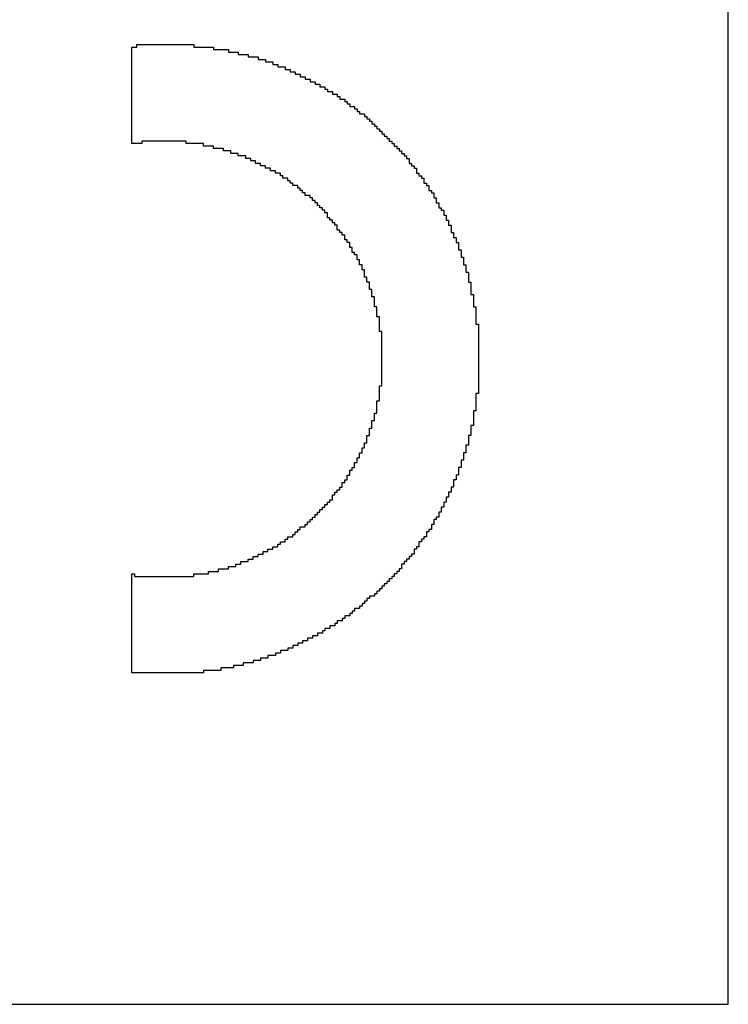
# Model space of a CAD drawing. Header units: millimetres. Extents: x -0.08 to 3.17, y -0.08 to 4.88.
# Tile 208 of 256: x 1.47 to 1.58, y 3.52 to 3.68. Entities that reach past the tile are written whole.
import ezdxf

# ---------------------------------------------------------------- set-up
doc = ezdxf.new("R2010")
doc.units = ezdxf.units.MM
doc.header["$MEASUREMENT"] = 0
doc.layers.add('BottomOverlay', color=54, linetype='Continuous')

msp = doc.modelspace()

# ---------------------------------------------------------------- linework, layer by layer
at = {"layer": 'BottomOverlay'}
for p, q in [((1.58428, 3.51901), (1.58428, 3.72728)), ((1.4841, 3.66368), (1.4841, 3.67989)), ((1.4841, 3.67989), (1.48493, 3.67989)), ((1.48493, 3.67989), (1.48493, 3.68031)), ((1.48493, 3.68031), (1.49449, 3.68031)), ((1.49449, 3.68031), (1.49449, 3.67989)), ((1.49449, 3.67989), (1.49781, 3.67989)), ((1.49781, 3.67989), (1.49781, 3.67948)), ((1.49781, 3.67948), (1.50031, 3.67948)), ((1.50031, 3.67948), (1.50031, 3.67906)), ((1.50031, 3.67906), (1.50197, 3.67906)), ((1.50197, 3.67906), (1.50197, 3.67865)), ((1.50197, 3.67865), (1.50363, 3.67865)), ((1.50363, 3.67865), (1.50363, 3.67823)), ((1.50363, 3.67823), (1.5053, 3.67823)), ((1.5053, 3.67823), (1.5053, 3.67781)), ((1.5053, 3.67781), (1.50654, 3.67781)), ((1.50654, 3.67781), (1.50654, 3.6774)), ((1.50654, 3.6774), (1.50779, 3.6774)), ((1.50779, 3.6774), (1.50779, 3.67698)), ((1.50779, 3.67698), (1.50862, 3.67698)), ((1.50862, 3.67698), (1.50862, 3.67657)), ((1.50862, 3.67657), (1.50987, 3.67657)), ((1.50987, 3.67657), (1.50987, 3.67615)), ((1.50987, 3.67615), (1.5107, 3.67615)), ((1.5107, 3.67615), (1.5107, 3.67574)), ((1.5107, 3.67574), (1.51153, 3.67574)), ((1.51153, 3.67574), (1.51153, 3.67532)), ((1.51153, 3.67532), (1.51236, 3.67532)), ((1.51236, 3.67532), (1.51236, 3.6749)), ((1.51236, 3.6749), (1.5132, 3.6749)), ((1.5132, 3.6749), (1.5132, 3.67449)), ((1.5132, 3.67449), (1.51403, 3.67449)), ((1.51403, 3.67449), (1.51403, 3.67407)), ((1.51403, 3.67407), (1.51486, 3.67407)), ((1.51486, 3.67407), (1.51486, 3.67366)), ((1.51486, 3.67366), (1.51569, 3.67366)), ((1.51569, 3.67366), (1.51569, 3.67324)), ((1.51569, 3.67324), (1.51652, 3.67324)), ((1.51652, 3.67324), (1.51652, 3.67283)), ((1.51652, 3.67283), (1.51694, 3.67283)), ((1.51694, 3.67283), (1.51694, 3.67241)), ((1.51694, 3.67241), (1.51777, 3.67241)), ((1.51777, 3.67241), (1.51777, 3.67199)), ((1.51777, 3.67199), (1.5186, 3.67199)), ((1.5186, 3.67199), (1.5186, 3.67158)), ((1.5186, 3.67158), (1.51902, 3.67158)), ((1.51902, 3.67158), (1.51902, 3.67116)), ((1.51902, 3.67116), (1.51985, 3.67116)), ((1.51985, 3.67116), (1.51985, 3.67075)), ((1.51985, 3.67075), (1.52026, 3.67075)), ((1.52026, 3.67075), (1.52026, 3.67033)), ((1.52026, 3.67033), (1.52068, 3.67033)), ((1.52068, 3.67033), (1.52068, 3.66992)), ((1.52068, 3.66992), (1.52151, 3.66992)), ((1.52151, 3.66992), (1.52151, 3.6695)), ((1.52151, 3.6695), (1.52193, 3.6695)), ((1.52193, 3.6695), (1.52193, 3.66908)), ((1.52193, 3.66908), (1.52234, 3.66908)), ((1.52234, 3.66908), (1.52234, 3.66867)), ((1.52234, 3.66867), (1.52317, 3.66867)), ((1.52317, 3.66867), (1.52317, 3.66825)), ((1.52317, 3.66825), (1.52359, 3.66825)), ((1.52359, 3.66825), (1.52359, 3.66784)), ((1.52359, 3.66784), (1.524, 3.66784)), ((1.524, 3.66784), (1.524, 3.66742)), ((1.524, 3.66742), (1.52442, 3.66742)), ((1.52442, 3.66742), (1.52442, 3.66701)), ((1.52442, 3.66701), (1.52484, 3.66701)), ((1.52484, 3.66701), (1.52484, 3.66659)), ((1.52484, 3.66659), (1.52525, 3.66659)), ((1.52525, 3.66659), (1.52525, 3.66617)), ((1.52525, 3.66617), (1.52567, 3.66617)), ((1.52567, 3.66617), (1.52567, 3.66576)), ((1.52567, 3.66576), (1.52608, 3.66576)), ((1.52608, 3.66576), (1.52608, 3.66534)), ((1.49324, 3.6641), (1.48576, 3.6641)), ((1.48576, 3.6641), (1.48576, 3.66368)), ((1.49324, 3.66368), (1.49324, 3.6641)), ((1.52608, 3.66534), (1.5265, 3.66534)), ((1.5265, 3.66534), (1.5265, 3.66493)), ((1.5265, 3.66493), (1.52691, 3.66493)), ((1.52691, 3.66493), (1.52691, 3.66451)), ((1.52691, 3.66451), (1.52733, 3.66451)), ((1.52733, 3.66451), (1.52733, 3.6641)), ((1.52733, 3.6641), (1.52775, 3.6641)), ((1.52775, 3.6641), (1.52775, 3.66368)), ((1.48576, 3.66368), (1.4841, 3.66368)), ((1.49615, 3.66368), (1.49324, 3.66368)), ((1.49615, 3.66326), (1.49615, 3.66368)), ((1.49781, 3.66326), (1.49615, 3.66326)), ((1.49781, 3.66285), (1.49781, 3.66326)), ((1.49948, 3.66285), (1.49781, 3.66285)), ((1.49948, 3.66243), (1.49948, 3.66285)), ((1.50072, 3.66243), (1.49948, 3.66243)), ((1.50072, 3.66202), (1.50072, 3.66243)), ((1.52775, 3.66368), (1.52816, 3.66368)), ((1.52816, 3.66368), (1.52816, 3.66326)), ((1.52816, 3.66326), (1.52858, 3.66326)), ((1.52858, 3.66326), (1.52858, 3.66285)), ((1.52858, 3.66285), (1.52899, 3.66285)), ((1.52899, 3.66285), (1.52899, 3.66243)), ((1.52899, 3.66243), (1.52941, 3.66243)), ((1.52941, 3.66243), (1.52941, 3.66202)), ((1.50197, 3.66202), (1.50072, 3.66202)), ((1.50197, 3.6616), (1.50197, 3.66202)), ((1.50322, 3.6616), (1.50197, 3.6616)), ((1.50322, 3.66119), (1.50322, 3.6616)), ((1.50405, 3.66119), (1.50322, 3.66119)), ((1.50405, 3.66077), (1.50405, 3.66119)), ((1.50488, 3.66077), (1.50405, 3.66077)), ((1.50488, 3.66035), (1.50488, 3.66077)), ((1.52941, 3.66202), (1.52982, 3.66202)), ((1.52982, 3.66202), (1.52982, 3.6616)), ((1.52982, 3.6616), (1.53024, 3.6616)), ((1.53024, 3.6616), (1.53024, 3.66119)), ((1.53024, 3.66119), (1.53066, 3.66119)), ((1.53066, 3.66119), (1.53066, 3.66035)), ((1.50571, 3.66035), (1.50488, 3.66035)), ((1.50571, 3.65994), (1.50571, 3.66035)), ((1.50654, 3.65994), (1.50571, 3.65994)), ((1.50654, 3.65952), (1.50654, 3.65994)), ((1.50738, 3.65952), (1.50654, 3.65952)), ((1.50738, 3.65911), (1.50738, 3.65952)), ((1.50821, 3.65911), (1.50738, 3.65911)), ((1.50821, 3.65869), (1.50821, 3.65911)), ((1.53066, 3.66035), (1.53107, 3.66035)), ((1.53107, 3.66035), (1.53107, 3.65994)), ((1.53107, 3.65994), (1.53149, 3.65994)), ((1.53149, 3.65994), (1.53149, 3.65952)), ((1.53149, 3.65952), (1.5319, 3.65952)), ((1.5319, 3.65952), (1.5319, 3.65869)), ((1.50904, 3.65869), (1.50821, 3.65869)), ((1.50904, 3.65828), (1.50904, 3.65869)), ((1.50945, 3.65828), (1.50904, 3.65828)), ((1.50945, 3.65786), (1.50945, 3.65828)), ((1.51029, 3.65786), (1.50945, 3.65786)), ((1.51029, 3.65744), (1.51029, 3.65786)), ((1.5107, 3.65744), (1.51029, 3.65744)), ((1.5107, 3.65703), (1.5107, 3.65744)), ((1.5319, 3.65869), (1.53232, 3.65869)), ((1.53232, 3.65869), (1.53232, 3.65828)), ((1.53232, 3.65828), (1.53273, 3.65828)), ((1.53273, 3.65828), (1.53273, 3.65786)), ((1.53273, 3.65786), (1.53315, 3.65786)), ((1.53315, 3.65786), (1.53315, 3.65703)), ((1.51112, 3.65703), (1.5107, 3.65703)), ((1.51112, 3.65661), (1.51112, 3.65703)), ((1.51195, 3.65661), (1.51112, 3.65661)), ((1.51195, 3.6562), (1.51195, 3.65661)), ((1.51236, 3.6562), (1.51195, 3.6562)), ((1.51236, 3.65578), (1.51236, 3.6562)), ((1.51278, 3.65578), (1.51236, 3.65578)), ((1.51278, 3.65537), (1.51278, 3.65578)), ((1.53315, 3.65703), (1.53357, 3.65703)), ((1.53357, 3.65703), (1.53357, 3.65661)), ((1.53357, 3.65661), (1.53398, 3.65661)), ((1.53398, 3.65661), (1.53398, 3.65578)), ((1.53398, 3.65578), (1.5344, 3.65578)), ((1.5344, 3.65578), (1.5344, 3.65537)), ((1.5132, 3.65537), (1.51278, 3.65537)), ((1.5132, 3.65495), (1.5132, 3.65537)), ((1.51403, 3.65495), (1.5132, 3.65495)), ((1.51403, 3.65453), (1.51403, 3.65495)), ((1.51444, 3.65453), (1.51403, 3.65453)), ((1.51444, 3.65412), (1.51444, 3.65453)), ((1.51486, 3.65412), (1.51444, 3.65412)), ((1.51486, 3.6537), (1.51486, 3.65412)), ((1.5344, 3.65537), (1.53481, 3.65537)), ((1.53481, 3.65537), (1.53481, 3.65453)), ((1.53481, 3.65453), (1.53523, 3.65453)), ((1.53523, 3.65453), (1.53523, 3.6537)), ((1.51527, 3.6537), (1.51486, 3.6537)), ((1.51527, 3.65329), (1.51527, 3.6537)), ((1.51569, 3.65329), (1.51527, 3.65329)), ((1.51569, 3.65287), (1.51569, 3.65329)), ((1.51611, 3.65287), (1.51569, 3.65287)), ((1.51611, 3.65246), (1.51611, 3.65287)), ((1.51652, 3.65246), (1.51611, 3.65246)), ((1.51652, 3.65204), (1.51652, 3.65246)), ((1.53523, 3.6537), (1.53564, 3.6537)), ((1.53564, 3.6537), (1.53564, 3.65287)), ((1.53564, 3.65287), (1.53606, 3.65287)), ((1.53606, 3.65287), (1.53606, 3.65246)), ((1.53606, 3.65246), (1.53648, 3.65246)), ((1.53648, 3.65246), (1.53648, 3.65162)), ((1.51694, 3.65204), (1.51652, 3.65204)), ((1.51694, 3.65121), (1.51694, 3.65204)), ((1.51735, 3.65121), (1.51694, 3.65121)), ((1.51735, 3.65079), (1.51735, 3.65121)), ((1.51777, 3.65079), (1.51735, 3.65079)), ((1.51777, 3.65038), (1.51777, 3.65079)), ((1.53648, 3.65162), (1.53689, 3.65162)), ((1.53689, 3.65162), (1.53689, 3.65079)), ((1.53689, 3.65079), (1.53731, 3.65079)), ((1.53731, 3.65079), (1.53731, 3.64996)), ((1.51818, 3.65038), (1.51777, 3.65038)), ((1.51818, 3.64996), (1.51818, 3.65038)), ((1.5186, 3.64996), (1.51818, 3.64996)), ((1.5186, 3.64913), (1.5186, 3.64996)), ((1.51902, 3.64913), (1.5186, 3.64913)), ((1.51902, 3.64871), (1.51902, 3.64913)), ((1.53731, 3.64996), (1.53772, 3.64996)), ((1.53772, 3.64996), (1.53772, 3.64871)), ((1.51943, 3.64871), (1.51902, 3.64871)), ((1.51943, 3.6483), (1.51943, 3.64871)), ((1.51985, 3.6483), (1.51943, 3.6483)), ((1.51985, 3.64747), (1.51985, 3.6483)), ((1.52026, 3.64747), (1.51985, 3.64747)), ((1.52026, 3.64705), (1.52026, 3.64747)), ((1.53772, 3.64871), (1.53814, 3.64871)), ((1.53814, 3.64871), (1.53814, 3.64788)), ((1.53814, 3.64788), (1.53855, 3.64788)), ((1.53855, 3.64788), (1.53855, 3.64705)), ((1.52068, 3.64705), (1.52026, 3.64705)), ((1.52068, 3.64622), (1.52068, 3.64705)), ((1.52109, 3.64622), (1.52068, 3.64622)), ((1.52109, 3.64539), (1.52109, 3.64622)), ((1.53855, 3.64705), (1.53897, 3.64705)), ((1.53897, 3.64705), (1.53897, 3.6458)), ((1.53897, 3.6458), (1.53939, 3.6458)), ((1.53939, 3.6458), (1.53939, 3.64456)), ((1.52151, 3.64539), (1.52109, 3.64539)), ((1.52151, 3.64497), (1.52151, 3.64539)), ((1.52193, 3.64497), (1.52151, 3.64497)), ((1.52193, 3.64414), (1.52193, 3.64497)), ((1.52234, 3.64414), (1.52193, 3.64414)), ((1.52234, 3.64331), (1.52234, 3.64414)), ((1.53939, 3.64456), (1.5398, 3.64456)), ((1.5398, 3.64456), (1.5398, 3.64331)), ((1.52276, 3.64331), (1.52234, 3.64331)), ((1.52276, 3.64248), (1.52276, 3.64331)), ((1.52317, 3.64248), (1.52276, 3.64248)), ((1.52317, 3.64123), (1.52317, 3.64248)), ((1.5398, 3.64331), (1.54022, 3.64331)), ((1.54022, 3.64331), (1.54022, 3.64206)), ((1.52359, 3.64123), (1.52317, 3.64123)), ((1.52359, 3.6404), (1.52359, 3.64123)), ((1.54022, 3.64206), (1.54063, 3.64206)), ((1.54063, 3.64206), (1.54063, 3.6404)), ((1.524, 3.6404), (1.52359, 3.6404)), ((1.524, 3.63915), (1.524, 3.6404)), ((1.52442, 3.63915), (1.524, 3.63915)), ((1.52442, 3.63791), (1.52442, 3.63915)), ((1.54063, 3.6404), (1.54105, 3.6404)), ((1.54105, 3.6404), (1.54105, 3.63832)), ((1.52484, 3.63791), (1.52442, 3.63791)), ((1.52484, 3.63624), (1.52484, 3.63791)), ((1.54105, 3.63832), (1.54146, 3.63832)), ((1.54146, 3.63832), (1.54146, 3.63624)), ((1.52525, 3.63624), (1.52484, 3.63624)), ((1.52525, 3.63458), (1.52525, 3.63624)), ((1.54146, 3.63624), (1.54188, 3.63624)), ((1.54188, 3.63624), (1.54188, 3.63333)), ((1.52567, 3.63458), (1.52525, 3.63458)), ((1.52567, 3.63209), (1.52567, 3.63458)), ((1.54188, 3.63333), (1.5423, 3.63333)), ((1.5423, 3.63333), (1.5423, 3.62169)), ((1.52608, 3.63209), (1.52567, 3.63209)), ((1.52608, 3.62294), (1.52608, 3.63209)), ((1.52567, 3.62045), (1.52567, 3.62294)), ((1.52567, 3.62294), (1.52608, 3.62294)), ((1.5423, 3.62169), (1.54188, 3.62169)), ((1.54188, 3.62169), (1.54188, 3.61878)), ((1.52525, 3.61837), (1.52525, 3.62045)), ((1.52525, 3.62045), (1.52567, 3.62045)), ((1.52484, 3.61712), (1.52484, 3.61837)), ((1.52484, 3.61837), (1.52525, 3.61837)), ((1.54188, 3.61878), (1.54146, 3.61878)), ((1.54146, 3.61878), (1.54146, 3.61629)), ((1.524, 3.61463), (1.524, 3.61587)), ((1.524, 3.61587), (1.52442, 3.61587)), ((1.52442, 3.61587), (1.52442, 3.61712)), ((1.52442, 3.61712), (1.52484, 3.61712)), ((1.54146, 3.61629), (1.54105, 3.61629)), ((1.54105, 3.61629), (1.54105, 3.61463)), ((1.52359, 3.61338), (1.52359, 3.61463)), ((1.52359, 3.61463), (1.524, 3.61463)), ((1.54105, 3.61463), (1.54063, 3.61463)), ((1.54063, 3.61463), (1.54063, 3.61296)), ((1.52276, 3.61172), (1.52276, 3.61255)), ((1.52276, 3.61255), (1.52317, 3.61255)), ((1.52317, 3.61255), (1.52317, 3.61338)), ((1.52317, 3.61338), (1.52359, 3.61338)), ((1.54063, 3.61296), (1.54022, 3.61296)), ((1.54022, 3.61296), (1.54022, 3.61172)), ((1.52234, 3.61088), (1.52234, 3.61172)), ((1.52234, 3.61172), (1.52276, 3.61172)), ((1.54022, 3.61172), (1.5398, 3.61172)), ((1.5398, 3.61172), (1.5398, 3.61047)), ((1.52151, 3.60922), (1.52151, 3.61005)), ((1.52151, 3.61005), (1.52193, 3.61005)), ((1.52193, 3.61005), (1.52193, 3.61088)), ((1.52193, 3.61088), (1.52234, 3.61088)), ((1.5398, 3.61047), (1.53939, 3.61047)), ((1.53939, 3.61047), (1.53939, 3.60922)), ((1.52026, 3.60714), (1.52026, 3.60797)), ((1.52026, 3.60797), (1.52068, 3.60797)), ((1.52068, 3.60797), (1.52068, 3.60881)), ((1.52068, 3.60881), (1.52109, 3.60881)), ((1.52109, 3.60881), (1.52109, 3.60922)), ((1.52109, 3.60922), (1.52151, 3.60922)), ((1.53897, 3.60797), (1.53855, 3.60797)), ((1.53855, 3.60797), (1.53855, 3.60714)), ((1.53939, 3.60922), (1.53897, 3.60922)), ((1.53897, 3.60922), (1.53897, 3.60797)), ((1.51943, 3.6059), (1.51943, 3.60673)), ((1.51943, 3.60673), (1.51985, 3.60673)), ((1.51985, 3.60673), (1.51985, 3.60714)), ((1.51985, 3.60714), (1.52026, 3.60714)), ((1.53855, 3.60714), (1.53814, 3.60714)), ((1.53814, 3.60714), (1.53814, 3.6059)), ((1.51777, 3.60382), (1.51777, 3.60465)), ((1.51777, 3.60465), (1.51818, 3.60465)), ((1.51818, 3.60465), (1.51818, 3.60506)), ((1.51818, 3.60506), (1.5186, 3.60506)), ((1.5186, 3.60506), (1.5186, 3.60548)), ((1.5186, 3.60548), (1.51902, 3.60548)), ((1.51902, 3.60548), (1.51902, 3.6059)), ((1.51902, 3.6059), (1.51943, 3.6059)), ((1.53772, 3.60506), (1.53731, 3.60506)), ((1.53731, 3.60506), (1.53731, 3.60423)), ((1.53814, 3.6059), (1.53772, 3.6059)), ((1.53772, 3.6059), (1.53772, 3.60506)), ((1.51652, 3.60257), (1.51652, 3.60299)), ((1.51652, 3.60299), (1.51694, 3.60299)), ((1.51694, 3.60299), (1.51694, 3.6034)), ((1.51694, 3.6034), (1.51735, 3.6034)), ((1.51735, 3.6034), (1.51735, 3.60382)), ((1.51735, 3.60382), (1.51777, 3.60382)), ((1.53689, 3.6034), (1.53648, 3.6034)), ((1.53648, 3.6034), (1.53648, 3.60257)), ((1.53731, 3.60423), (1.53689, 3.60423)), ((1.53689, 3.60423), (1.53689, 3.6034)), ((1.51486, 3.60091), (1.51486, 3.60132)), ((1.51486, 3.60132), (1.51527, 3.60132)), ((1.51527, 3.60132), (1.51527, 3.60174)), ((1.51527, 3.60174), (1.51569, 3.60174)), ((1.51569, 3.60174), (1.51569, 3.60215)), ((1.51569, 3.60215), (1.51611, 3.60215)), ((1.51611, 3.60215), (1.51611, 3.60257)), ((1.51611, 3.60257), (1.51652, 3.60257)), ((1.53606, 3.60174), (1.53564, 3.60174)), ((1.53564, 3.60174), (1.53564, 3.60091)), ((1.53648, 3.60257), (1.53606, 3.60257)), ((1.53606, 3.60257), (1.53606, 3.60174)), ((1.5132, 3.59924), (1.5132, 3.59966)), ((1.5132, 3.59966), (1.51361, 3.59966)), ((1.51361, 3.59966), (1.51361, 3.60008)), ((1.51361, 3.60008), (1.51403, 3.60008)), ((1.51403, 3.60008), (1.51403, 3.60049)), ((1.51403, 3.60049), (1.51444, 3.60049)), ((1.51444, 3.60049), (1.51444, 3.60091)), ((1.51444, 3.60091), (1.51486, 3.60091)), ((1.53481, 3.59966), (1.5344, 3.59966)), ((1.5344, 3.59966), (1.5344, 3.59883)), ((1.53523, 3.60049), (1.53481, 3.60049)), ((1.53481, 3.60049), (1.53481, 3.59966)), ((1.53564, 3.60091), (1.53523, 3.60091)), ((1.53523, 3.60091), (1.53523, 3.60049)), ((1.51112, 3.59758), (1.51112, 3.598)), ((1.51112, 3.598), (1.51153, 3.598)), ((1.51153, 3.598), (1.51153, 3.59841)), ((1.51153, 3.59841), (1.51195, 3.59841)), ((1.51195, 3.59841), (1.51195, 3.59883)), ((1.51195, 3.59883), (1.51236, 3.59883)), ((1.51236, 3.59883), (1.51236, 3.59924)), ((1.51236, 3.59924), (1.5132, 3.59924)), ((1.53398, 3.59841), (1.53357, 3.59841)), ((1.53357, 3.59841), (1.53357, 3.59758)), ((1.5344, 3.59883), (1.53398, 3.59883)), ((1.53398, 3.59883), (1.53398, 3.59841)), ((1.50862, 3.59592), (1.50862, 3.59633)), ((1.50862, 3.59633), (1.50904, 3.59633)), ((1.50904, 3.59633), (1.50904, 3.59675)), ((1.50904, 3.59675), (1.50987, 3.59675)), ((1.50987, 3.59675), (1.50987, 3.59717)), ((1.50987, 3.59717), (1.51029, 3.59717)), ((1.51029, 3.59717), (1.51029, 3.59758)), ((1.51029, 3.59758), (1.51112, 3.59758)), ((1.53273, 3.59675), (1.53232, 3.59675)), ((1.53232, 3.59675), (1.53232, 3.59592)), ((1.53315, 3.59717), (1.53273, 3.59717)), ((1.53273, 3.59717), (1.53273, 3.59675)), ((1.53357, 3.59758), (1.53315, 3.59758)), ((1.53315, 3.59758), (1.53315, 3.59717)), ((1.5053, 3.59426), (1.5053, 3.59467)), ((1.5053, 3.59467), (1.50613, 3.59467)), ((1.50613, 3.59467), (1.50613, 3.59509)), ((1.50613, 3.59509), (1.50696, 3.59509)), ((1.50696, 3.59509), (1.50696, 3.5955)), ((1.50696, 3.5955), (1.50779, 3.5955)), ((1.50779, 3.5955), (1.50779, 3.59592)), ((1.50779, 3.59592), (1.50862, 3.59592)), ((1.53149, 3.59467), (1.53107, 3.59467)), ((1.53107, 3.59467), (1.53107, 3.59426)), ((1.5319, 3.5955), (1.53149, 3.5955)), ((1.53149, 3.5955), (1.53149, 3.59467)), ((1.53232, 3.59592), (1.5319, 3.59592)), ((1.5319, 3.59592), (1.5319, 3.5955)), ((1.50156, 3.59259), (1.50156, 3.59301)), ((1.50156, 3.59301), (1.50239, 3.59301)), ((1.50239, 3.59301), (1.50239, 3.59342)), ((1.50239, 3.59342), (1.50363, 3.59342)), ((1.50363, 3.59342), (1.50363, 3.59384)), ((1.50363, 3.59384), (1.50447, 3.59384)), ((1.50447, 3.59384), (1.50447, 3.59426)), ((1.50447, 3.59426), (1.5053, 3.59426)), ((1.52982, 3.59301), (1.52941, 3.59301)), ((1.52941, 3.59301), (1.52941, 3.59218)), ((1.53024, 3.59342), (1.52982, 3.59342)), ((1.52982, 3.59342), (1.52982, 3.59301)), ((1.53066, 3.59384), (1.53024, 3.59384)), ((1.53024, 3.59384), (1.53024, 3.59342)), ((1.53107, 3.59426), (1.53066, 3.59426)), ((1.53066, 3.59426), (1.53066, 3.59384)), ((1.4841, 3.57472), (1.4841, 3.59135)), ((1.4841, 3.59135), (1.48451, 3.59135)), ((1.48451, 3.59135), (1.48451, 3.59093)), ((1.49449, 3.59093), (1.49449, 3.59135)), ((1.49449, 3.59135), (1.49698, 3.59135)), ((1.49698, 3.59135), (1.49698, 3.59176)), ((1.49698, 3.59176), (1.49865, 3.59176)), ((1.49865, 3.59176), (1.49865, 3.59218)), ((1.49865, 3.59218), (1.50031, 3.59218)), ((1.50031, 3.59218), (1.50031, 3.59259)), ((1.50031, 3.59259), (1.50156, 3.59259)), ((1.52858, 3.59135), (1.52816, 3.59135)), ((1.52816, 3.59135), (1.52816, 3.59093)), ((1.52899, 3.59176), (1.52858, 3.59176)), ((1.52858, 3.59176), (1.52858, 3.59135)), ((1.52941, 3.59218), (1.52899, 3.59218)), ((1.52899, 3.59218), (1.52899, 3.59176)), ((1.48451, 3.59093), (1.49449, 3.59093)), ((1.52691, 3.58968), (1.5265, 3.58968)), ((1.5265, 3.58968), (1.5265, 3.58927)), ((1.52733, 3.5901), (1.52691, 3.5901)), ((1.52691, 3.5901), (1.52691, 3.58968)), ((1.52775, 3.59051), (1.52733, 3.59051)), ((1.52733, 3.59051), (1.52733, 3.5901)), ((1.52816, 3.59093), (1.52775, 3.59093)), ((1.52775, 3.59093), (1.52775, 3.59051)), ((1.52525, 3.58802), (1.52484, 3.58802)), ((1.52484, 3.58802), (1.52484, 3.5876)), ((1.52567, 3.58844), (1.52525, 3.58844)), ((1.52525, 3.58844), (1.52525, 3.58802)), ((1.52608, 3.58885), (1.52567, 3.58885)), ((1.52567, 3.58885), (1.52567, 3.58844)), ((1.5265, 3.58927), (1.52608, 3.58927)), ((1.52608, 3.58927), (1.52608, 3.58885)), ((1.52317, 3.58636), (1.52276, 3.58636)), ((1.52276, 3.58636), (1.52276, 3.58594)), ((1.52359, 3.58677), (1.52317, 3.58677)), ((1.52317, 3.58677), (1.52317, 3.58636)), ((1.524, 3.58719), (1.52359, 3.58719)), ((1.52359, 3.58719), (1.52359, 3.58677)), ((1.52484, 3.5876), (1.524, 3.5876)), ((1.524, 3.5876), (1.524, 3.58719)), ((1.52109, 3.58469), (1.52068, 3.58469)), ((1.52068, 3.58469), (1.52068, 3.58428)), ((1.52151, 3.58511), (1.52109, 3.58511)), ((1.52109, 3.58511), (1.52109, 3.58469)), ((1.52234, 3.58553), (1.52151, 3.58553)), ((1.52151, 3.58553), (1.52151, 3.58511)), ((1.52276, 3.58594), (1.52234, 3.58594)), ((1.52234, 3.58594), (1.52234, 3.58553)), ((1.5186, 3.58303), (1.51818, 3.58303)), ((1.51818, 3.58303), (1.51818, 3.58262)), ((1.51943, 3.58345), (1.5186, 3.58345)), ((1.5186, 3.58345), (1.5186, 3.58303)), ((1.51985, 3.58386), (1.51943, 3.58386)), ((1.51943, 3.58386), (1.51943, 3.58345)), ((1.52068, 3.58428), (1.51985, 3.58428)), ((1.51985, 3.58428), (1.51985, 3.58386)), ((1.51611, 3.58137), (1.51527, 3.58137)), ((1.51527, 3.58137), (1.51527, 3.58095)), ((1.51652, 3.58178), (1.51611, 3.58178)), ((1.51611, 3.58178), (1.51611, 3.58137)), ((1.51735, 3.5822), (1.51652, 3.5822)), ((1.51652, 3.5822), (1.51652, 3.58178)), ((1.51818, 3.58262), (1.51735, 3.58262)), ((1.51735, 3.58262), (1.51735, 3.5822)), ((1.51278, 3.57971), (1.51195, 3.57971)), ((1.51195, 3.57971), (1.51195, 3.57929)), ((1.51361, 3.58012), (1.51278, 3.58012)), ((1.51278, 3.58012), (1.51278, 3.57971)), ((1.51444, 3.58054), (1.51361, 3.58054)), ((1.51361, 3.58054), (1.51361, 3.58012)), ((1.51527, 3.58095), (1.51444, 3.58095)), ((1.51444, 3.58095), (1.51444, 3.58054)), ((1.50904, 3.57804), (1.50821, 3.57804)), ((1.50821, 3.57804), (1.50821, 3.57763)), ((1.51029, 3.57846), (1.50904, 3.57846)), ((1.50904, 3.57846), (1.50904, 3.57804)), ((1.51112, 3.57887), (1.51029, 3.57887)), ((1.51029, 3.57887), (1.51029, 3.57846)), ((1.51195, 3.57929), (1.51112, 3.57929)), ((1.51112, 3.57929), (1.51112, 3.57887)), ((1.50405, 3.57638), (1.5028, 3.57638)), ((1.5028, 3.57638), (1.5028, 3.57596)), ((1.50447, 3.57638), (1.50405, 3.57638)), ((1.50571, 3.5768), (1.50447, 3.5768)), ((1.50447, 3.5768), (1.50447, 3.57638)), ((1.50696, 3.57721), (1.50571, 3.57721)), ((1.50571, 3.57721), (1.50571, 3.5768)), ((1.50821, 3.57763), (1.50696, 3.57763)), ((1.50696, 3.57763), (1.50696, 3.57721)), ((1.49615, 3.57472), (1.4841, 3.57472)), ((1.49906, 3.57513), (1.49615, 3.57513)), ((1.49615, 3.57513), (1.49615, 3.57472)), ((1.50114, 3.57555), (1.49906, 3.57555)), ((1.49906, 3.57555), (1.49906, 3.57513)), ((1.5028, 3.57596), (1.50114, 3.57596)), ((1.50114, 3.57596), (1.50114, 3.57555)), ((1.34857, 3.51901), (1.58428, 3.51901))]:
    msp.add_line(p, q, dxfattribs=at)

doc.saveas('drawing.dxf')
